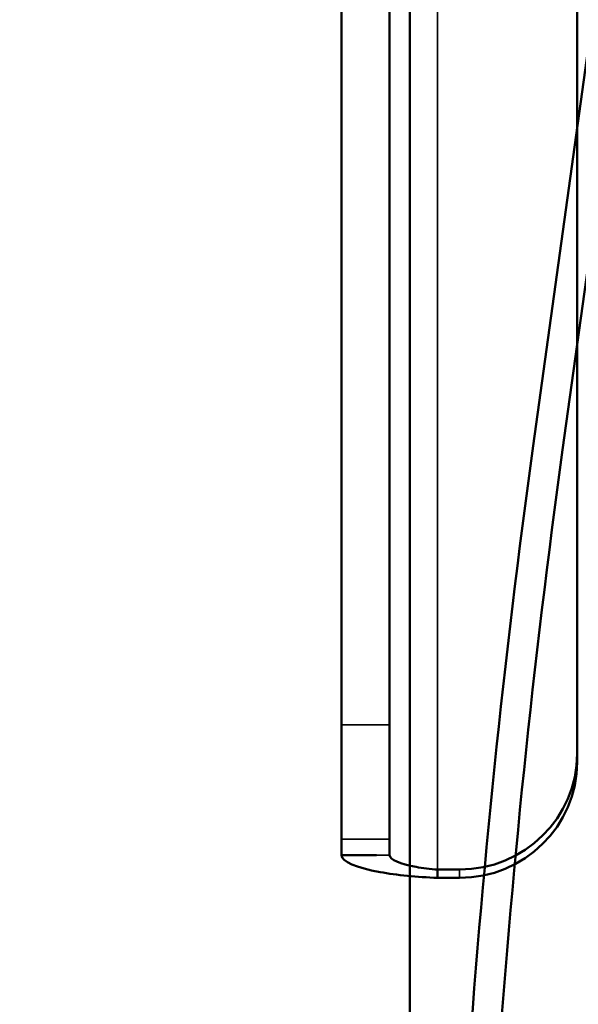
# Model space of a CAD drawing. Header units: inches. Extents: x -32 to 29.2, y -14.4 to 22.6.
# Tile 204 of 256: x 8 to 9.2, y -8.9 to -6.8. Entities that reach past the tile are written whole.
import ezdxf

# ---------------------------------------------------------------- set-up
doc = ezdxf.new("R2010")
doc.units = ezdxf.units.IN
doc.header["$MEASUREMENT"] = 0
for name, color, linetype, lineweight in [('Dimension (ANSI)', 7, 'Continuous', 25), ('Visible (ANSI)', 7, 'Continuous', 50), ('Visible Narrow (ANSI)', 7, 'Continuous', 35)]:
    doc.layers.add(name, color=color, linetype=linetype, lineweight=lineweight)
doc.styles.add('Note Text (ANSI)', font='tahoma.ttf')
doc.dimstyles.new('Default (ANSI)', dxfattribs={"dimtxt": 0.188, "dimasz": 0.098425, "dimexe": 0.125, "dimexo": 0.0625, "dimgap": 0.031496, "dimtad": 0, "dimtih": 1, "dimtoh": 1, "dimrnd": 1e-08, "dimzin": 4, "dimdsep": 46, "dimtxsty": 'Note Text (ANSI)', "dimcen": 0.09, "dimdle": 0.393701, "dimclrd": 256, "dimclre": 256, "dimclrt": 256, "dimadec": 0, "dimazin": 1, "dimtfac": 1.276596, "dimtofl": 0, "dimtmove": 0, "dimatfit": 3, "dimfxl": 1, "dimtolj": 1, "dimtzin": 4, "dimlwd": -1, "dimlwe": -1, "dimarcsym": 0})

# ---------------------------------------------------------------- blocks, each defined once
blk = doc.blocks.new('*D7')
at = {"layer": 'Defpoints', "color": 0, "transparency": 16777216}
for p in [(9.1846, 5.5916), (4.6993, -12.6601), (12.2092, -12.6601)]:
    blk.add_point(p, dxfattribs=at)
at = {"layer": 'Dimension (ANSI)', "transparency": 16777216}
for p, q in [((9.2471, 5.5916), (12.3342, 5.5916)), ((12.2092, 5.4931), (12.2092, -2.7452)), ((12.2092, -12.5617), (12.2092, -4.3233)), ((4.7618, -12.6601), (12.3342, -12.6601))]:
    blk.add_line(p, q, dxfattribs=at)
for points in [[(12.1928, 5.4931), (12.2256, 5.4931), (12.2092, 5.5916)], [(12.1928, -12.5617), (12.2256, -12.5617), (12.2092, -12.6601)]]:
    blk.add_solid(points, dxfattribs=at)
at = {"layer": 'Dimension (ANSI)', "transparency": 16777216, "insert": (12.0862, -4.2918), "char_height": 0.188, "attachment_point": 1, "rotation": 90, "style": 'Note Text (ANSI)'}
blk.add_mtext('\\A1;18.25 [463.6]', dxfattribs=at)

msp = doc.modelspace()

# ---------------------------------------------------------------- linework, layer by layer
at = {"layer": 'Visible (ANSI)'}
for p, q in [((8.8246, -10.5784), (8.8246, 5.5916)), ((8.6796, 4.8446), (8.6796, -8.3031)), ((8.7815, -8.3031), (8.7815, 4.8446)), ((9.1796, -8.3645), (9.1796, 4.3703)), ((9.0865, -7.7103), (9.5943, -4.0316)), ((9.6567, -4.0402), (9.1489, -7.7189)), ((8.6796, -8.546), (8.6796, -8.3031)), ((8.7815, -8.3031), (8.7815, -8.546)), ((9.1796, -8.3822), (9.1796, -8.3645)), ((8.6796, -8.546), (8.6796, -8.58)), ((8.7815, -8.58), (8.7815, -8.546)), ((8.6796, -8.58), (8.7537, -8.58)), ((8.8834, -8.6107), (8.9296, -8.6107)), ((8.8834, -8.6107), (8.8834, -8.6284)), ((8.8834, -8.6284), (8.9296, -8.6284))]:
    msp.add_line(p, q, dxfattribs=at)
for radius in [20.0315, 19.9685]:
    msp.add_arc((28.9298, -10.4495), radius, 172.14037, 180, dxfattribs=at)
for centre in [(8.9296, -8.3645), (8.9296, -8.3822)]:
    msp.add_ellipse(centre, major_axis=(0.25, 0), ratio=0.984808, start_param=4.712389, end_param=6.283185, dxfattribs=at)
for points, knots in [([(8.6796, -8.58), (8.6796, -8.5935), (8.7108, -8.6069), (8.7613, -8.616), (8.7962, -8.6224), (8.8398, -8.6266), (8.8834, -8.6284)], [0, 0, 0, 0, 0.928307, 0.928307, 0.928307, 1.570796, 1.570796, 1.570796, 1.570796]), ([(8.7815, -8.58), (8.7815, -8.5896), (8.8041, -8.599), (8.8375, -8.605), (8.8517, -8.6075), (8.8675, -8.6094), (8.8834, -8.6107)], [0, 0, 0, 0, 1.103949, 1.103949, 1.103949, 1.570796, 1.570796, 1.570796, 1.570796])]:
    msp.add_open_spline(points, degree=3, knots=knots, dxfattribs=at)
at = {"layer": 'Visible Narrow (ANSI)'}
for p, q in [((8.8834, 4.6165), (8.8834, -8.6107)), ((8.7815, -8.3031), (8.6796, -8.3031)), ((8.6796, -8.546), (8.7815, -8.546)), ((8.7537, -8.58), (8.7815, -8.58)), ((8.9296, -8.6107), (8.9296, -8.6284))]:
    msp.add_line(p, q, dxfattribs=at)

# ---------------------------------------------------------------- dimensions: what is measured, and where the dimension line sits
at = {"layer": 'Dimension (ANSI)'}
dim = msp.add_linear_dim(base=(12.2092, -12.6601), p1=(9.1846, 5.5916), p2=(4.6993, -12.6601), angle=90, dimstyle='Default (ANSI)', override={"dimtih": 0, "dimtoh": 0, "dimdec": 2, "dimtp": 0, "dimtm": 0, "dimtdec": 2, "dimatfit": 1}, dxfattribs=at)
dim.commit()
dim.dimension.update_dxf_attribs({"geometry": '*D7', "text_midpoint": (12.2092, -3.5343), "dimtype": 160})

doc.saveas('drawing.dxf')
